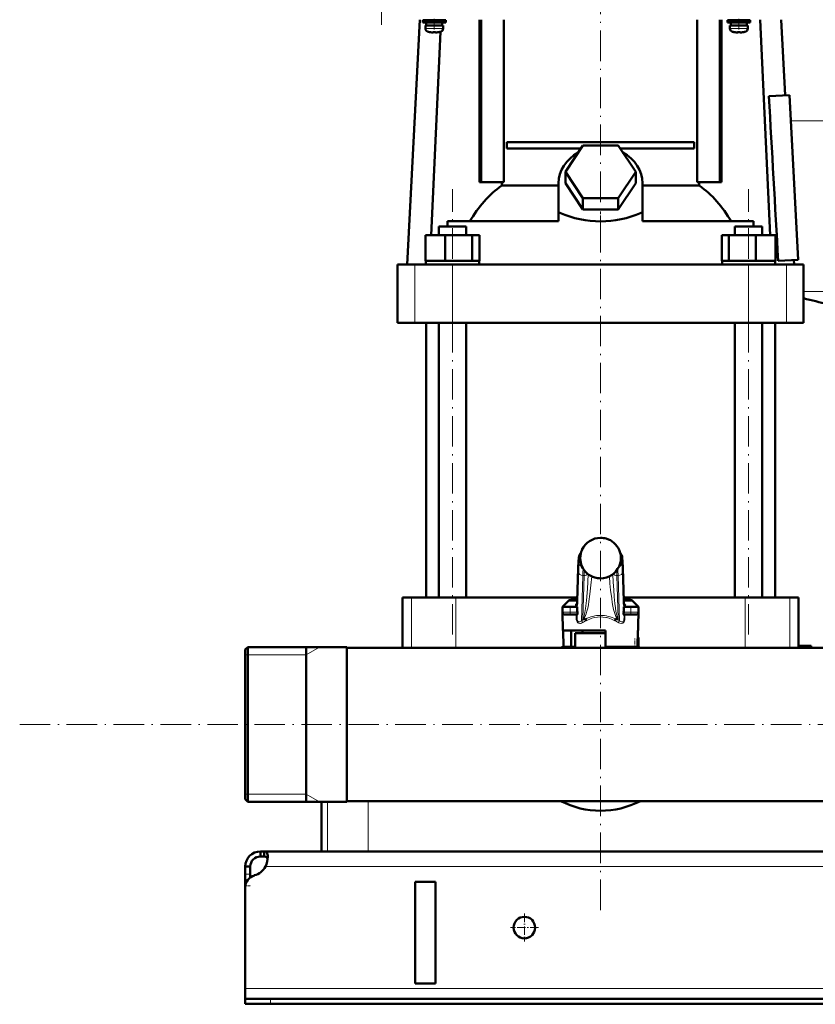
# Model space of a CAD drawing. Extents: x -1351 to 1763, y -1300 to 612.
# Tile 34 of 81: x -427 to -114, y -276 to 112. Entities that reach past the tile are written whole.
import ezdxf

# ---------------------------------------------------------------- set-up
doc = ezdxf.new("R2010")
doc.units = 0
doc.linetypes.add('DASHDOT', pattern=[18.5, 12, -3, 0.5, -3])

msp = doc.modelspace()

# ---------------------------------------------------------------- linework, layer by layer
at = {"color": 7, "linetype": 'DASHDOT', "lineweight": 18}
for p, q in [((-284.69, 302.1), (-284.69, 110.05)), ((-198.4, 40.28), (-198.4, 118.6)), ((-256.73, -130.03), (-256.73, 45.29)), ((-140.06, -130.03), (-140.06, 45.29)), ((-198.4, -238.53), (-198.4, 38.79)), ((-427.25, -165.42), (638.95, -165.42))]:
    msp.add_line(p, q, dxfattribs=at)
at = {"color": 7, "lineweight": 50}
for p, q in [((-269.59, 112.08), (-274.64, 15.68)), ((-263.9, 111.83), (-268.4, 111.83)), ((-268.4, 111.03), (-268.4, 111.83)), ((-263.9, 111.03), (-268.4, 111.03)), ((-267.4, 109.73), (-263.9, 109.73)), ((-267.4, 108.6), (-267.4, 109.73)), ((-263.9, 110.93), (-267.05, 110.93)), ((-267.05, 109.83), (-267.05, 110.93)), ((-263.9, 109.83), (-267.05, 109.83)), ((-265.9, 111.83), (-265.9, 112.08)), ((-265.9, 110.93), (-265.9, 111.03)), ((-265.9, 109.73), (-265.9, 109.83)), ((-263.9, 111.83), (-259.4, 111.83)), ((-263.9, 111.03), (-259.4, 111.03)), ((-260.75, 110.93), (-263.9, 110.93)), ((-260.75, 109.83), (-263.9, 109.83)), ((-260.4, 109.73), (-263.9, 109.73)), ((-261.9, 112.08), (-261.9, 111.83)), ((-261.9, 111.03), (-261.9, 110.93)), ((-261.9, 109.83), (-261.9, 109.73)), ((-261.36, 109.83), (-261.37, 109.73)), ((-261.31, 111.03), (-261.31, 110.93)), ((-261.26, 112.08), (-261.27, 111.83)), ((-260.75, 110.93), (-260.75, 109.83)), ((-260.4, 108.6), (-260.4, 109.73)), ((-259.4, 111.03), (-259.4, 111.83)), ((-246.08, 48.08), (-246.08, 112.08)), ((-245.37, 48.08), (-245.37, 112.08)), ((-236.52, 48.08), (-236.52, 112.08)), ((-160.28, 112.08), (-160.28, 48.08)), ((-151.42, 48.08), (-151.42, 112.08)), ((-150.72, 112.08), (-150.72, 48.08)), ((-143.9, 111.83), (-148.4, 111.83)), ((-148.4, 111.03), (-148.4, 111.83)), ((-143.9, 111.03), (-148.4, 111.03)), ((-147.4, 109.73), (-143.9, 109.73)), ((-147.4, 108.6), (-147.4, 109.73)), ((-143.9, 110.93), (-147.05, 110.93)), ((-147.05, 109.83), (-147.05, 110.93)), ((-143.9, 109.83), (-147.05, 109.83)), ((-145.9, 111.83), (-145.9, 112.08)), ((-145.9, 110.93), (-145.9, 111.03)), ((-145.9, 109.73), (-145.9, 109.83)), ((-139.4, 111.83), (-143.9, 111.83)), ((-139.4, 111.03), (-143.9, 111.03)), ((-140.75, 110.93), (-143.9, 110.93)), ((-140.75, 109.83), (-143.9, 109.83)), ((-140.4, 109.73), (-143.9, 109.73)), ((-141.9, 112.08), (-141.9, 111.83)), ((-141.9, 111.03), (-141.9, 110.93)), ((-141.9, 109.83), (-141.9, 109.73)), ((-140.75, 110.93), (-140.75, 109.83)), ((-140.4, 108.6), (-140.4, 109.73)), ((-139.4, 111.03), (-139.4, 111.83)), ((-135.54, 112.08), (-131.61, 27.18)), ((-127.2, 112.08), (-125.64, 82.31)), ((-265.83, 107.19), (-265.82, 107.2)), ((-261.48, 107.31), (-265.19, 27.18)), ((-264.4, 107.2), (-264.4, 107.05)), ((-263.4, 107.2), (-263.4, 107.05)), ((-261.98, 107.2), (-261.97, 107.19)), ((-145.83, 107.19), (-145.82, 107.2)), ((-144.4, 107.2), (-144.4, 107.05)), ((-143.4, 107.2), (-143.4, 107.05)), ((-141.98, 107.2), (-141.97, 107.19)), ((-132.1, 81.97), (-123.99, 82.39)), ((-123.99, 82.39), (-120.59, 17.48)), ((-235.26, 63.83), (-161.54, 63.83)), ((-235.26, 63.83), (-235.26, 61.33)), ((-212.25, 52.18), (-205.33, 62.57)), ((-205.33, 62.57), (-191.47, 62.57)), ((-191.47, 62.57), (-184.54, 52.18)), ((-161.54, 63.83), (-161.54, 61.33)), ((-206.15, 61.33), (-235.26, 61.33)), ((-161.54, 61.33), (-190.64, 61.33)), ((-205.33, 41.78), (-212.25, 52.18)), ((-212.25, 47.68), (-212.25, 52.18)), ((-184.54, 52.18), (-191.47, 41.78)), ((-184.54, 47.68), (-184.54, 52.18)), ((-246.08, 48.08), (-245.37, 48.08)), ((-245.37, 48.08), (-236.52, 48.08)), ((-237.25, 46.8), (-237.25, 48.08)), ((-237.25, 46.8), (-214.9, 46.8)), ((-214.9, 35.99), (-214.9, 47.68)), ((-205.33, 37.28), (-212.25, 47.68)), ((-184.54, 47.68), (-191.47, 37.28)), ((-181.9, 35.99), (-181.9, 47.68)), ((-181.9, 46.8), (-159.55, 46.8)), ((-160.28, 48.08), (-151.42, 48.08)), ((-159.55, 48.08), (-159.55, 46.8)), ((-151.42, 48.08), (-150.72, 48.08)), ((-191.47, 41.78), (-205.33, 41.78)), ((-205.33, 37.28), (-205.33, 41.78)), ((-191.47, 37.28), (-191.47, 41.78)), ((-214.9, 35.99), (-214.9, 35.92)), ((-214.9, 35.99), (-214.46, 35.99)), ((-214.9, 35.92), (-214.46, 35.99)), ((-214.9, 32.68), (-214.9, 35.92)), ((-191.47, 37.28), (-205.33, 37.28)), ((-182.33, 35.99), (-181.9, 35.99)), ((-182.33, 35.99), (-181.9, 35.92)), ((-181.9, 35.92), (-181.9, 35.99)), ((-181.9, 32.68), (-181.9, 35.92)), ((-214.9, 32.68), (-258.66, 32.68)), ((-258.66, 32.68), (-258.66, 30.68)), ((-138.14, 32.68), (-181.9, 32.68)), ((-138.14, 30.68), (-138.14, 32.68)), ((-267.33, 27.18), (-259.57, 27.18)), ((-267.33, 17.18), (-267.33, 27.18)), ((-262.11, 30.68), (-260.54, 30.68)), ((-262.11, 27.18), (-262.11, 30.68)), ((-260.54, 30.68), (-251.35, 30.68)), ((-259.57, 27.18), (-248.98, 27.18)), ((-259.57, 17.18), (-259.57, 27.18)), ((-251.35, 27.18), (-251.35, 30.68)), ((-248.98, 17.18), (-248.98, 27.18)), ((-248.98, 27.18), (-246.14, 27.18)), ((-246.14, 17.18), (-246.14, 27.18)), ((-150.66, 27.18), (-147.82, 27.18)), ((-150.66, 17.18), (-150.66, 27.18)), ((-147.82, 27.18), (-137.22, 27.18)), ((-147.82, 17.18), (-147.82, 27.18)), ((-145.44, 30.68), (-136.26, 30.68)), ((-145.44, 27.18), (-145.44, 30.68)), ((-137.22, 27.18), (-129.47, 27.18)), ((-137.22, 17.18), (-137.22, 27.18)), ((-136.26, 30.68), (-134.68, 30.68)), ((-134.68, 27.18), (-134.68, 30.68)), ((-129.47, 17.18), (-129.47, 27.18)), ((-278.4, 15.68), (-271.61, 15.68)), ((-278.4, -7.32), (-278.4, 15.68)), ((-271.61, 15.68), (-256.74, 15.68)), ((-267.33, 17.18), (-266.53, 17.18)), ((-267.18, 15.68), (-267.18, 17.18)), ((-266.53, 17.18), (-260.37, 17.18)), ((-250.73, 15.68), (-262.73, 15.68)), ((-260.37, 17.18), (-259.57, 17.18)), ((-259.57, 17.18), (-258.48, 17.18)), ((-258.48, 17.18), (-250.07, 17.18)), ((-256.74, 15.68), (-140.06, 15.68)), ((-250.07, 17.18), (-248.98, 17.18)), ((-248.98, 17.18), (-248.69, 17.18)), ((-248.69, 17.18), (-246.28, 17.18)), ((-246.43, 17.18), (-246.14, 17.18)), ((-246.28, 17.18), (-246.28, 15.68)), ((-150.66, 17.18), (-150.36, 17.18)), ((-150.51, 17.18), (-148.11, 17.18)), ((-150.51, 15.68), (-150.51, 17.18)), ((-148.11, 17.18), (-147.82, 17.18)), ((-147.82, 17.18), (-146.73, 17.18)), ((-146.73, 17.18), (-138.32, 17.18)), ((-134.06, 15.68), (-146.06, 15.68)), ((-140.06, 15.68), (-125.19, 15.68)), ((-138.32, 17.18), (-137.22, 17.18)), ((-137.22, 17.18), (-136.42, 17.18)), ((-136.42, 17.18), (-130.27, 17.18)), ((-130.27, 17.18), (-129.47, 17.18)), ((-129.61, 17.18), (-129.61, 15.68)), ((-128.38, 17.07), (-120.59, 17.48)), ((-125.19, 15.68), (-118.4, 15.68)), ((-122.24, 17.4), (-122.15, 15.68)), ((-118.4, -7.32), (-118.4, 15.68)), ((-271.61, -7.32), (-278.4, -7.32)), ((-256.74, -7.32), (-271.61, -7.32)), ((-267.15, -115.42), (-267.15, -7.32)), ((-262.11, -115.42), (-262.11, -7.32)), ((-140.06, -7.32), (-256.74, -7.32)), ((-251.35, -115.42), (-251.35, -7.32)), ((-145.44, -115.42), (-145.44, -7.32)), ((-125.19, -7.32), (-140.06, -7.32)), ((-134.68, -115.42), (-134.68, -7.32)), ((-129.65, -115.42), (-129.65, -7.32)), ((-118.4, -7.32), (-125.19, -7.32)), ((-207.57, -116.9), (-207.17, -103.9)), ((-189.63, -103.9), (-189.23, -116.9)), ((-275.04, -115.42), (-276.4, -115.42)), ((-276.4, -115.42), (-276.4, -135.27)), ((-272.91, -115.42), (-275.04, -115.42)), ((-255.41, -115.42), (-272.91, -115.42)), ((-207.52, -115.42), (-255.41, -115.42)), ((-141.39, -115.42), (-189.27, -115.42)), ((-123.88, -115.42), (-141.39, -115.42)), ((-120.4, -115.42), (-123.88, -115.42)), ((-120.4, -115.42), (-120.4, -134.42)), ((-211.09, -116.86), (-213.4, -119.17)), ((-213.4, -119.17), (-212.15, -119.17)), ((-210.4, -119.17), (-213.4, -119.17)), ((-213.36, -121.19), (-213.4, -119.17)), ((-210.4, -119.17), (-207.58, -119.17)), ((-207.55, -116.42), (-210.03, -116.42)), ((-207.62, -118.03), (-207.57, -116.9)), ((-207.61, -117.82), (-207.62, -117.86)), ((-207.62, -117.86), (-207.62, -117.88)), ((-207.58, -119.17), (-207.58, -120.51)), ((-186.77, -116.42), (-189.24, -116.42)), ((-189.17, -118.03), (-189.23, -116.9)), ((-189.22, -119.17), (-186.4, -119.17)), ((-189.22, -120.51), (-189.22, -119.17)), ((-189.18, -117.86), (-189.19, -117.82)), ((-189.17, -117.88), (-189.18, -117.86)), ((-183.4, -119.17), (-188.75, -119.17)), ((-183.4, -119.17), (-186.4, -119.17)), ((-185.71, -116.86), (-183.4, -119.17)), ((-184.64, -119.17), (-183.4, -119.17)), ((-183.56, -128.42), (-183.4, -119.17)), ((-183.43, -121.19), (-183.4, -119.17)), ((-213.24, -128.42), (-213.36, -121.19)), ((-212.36, -122.17), (-210.4, -122.17)), ((-207.55, -122.17), (-210.4, -122.17)), ((-204.49, -123.92), (-205.18, -123.92)), ((-191.62, -123.92), (-192.31, -123.92)), ((-186.4, -122.17), (-189.25, -122.17)), ((-186.4, -122.17), (-184.43, -122.17)), ((-198.4, -128.42), (-213.24, -128.42)), ((-213.1, -128.42), (-212.99, -134.92)), ((-209.98, -128.42), (-209.98, -134.92)), ((-198.4, -129.42), (-208.4, -129.42)), ((-208.4, -135.27), (-208.4, -129.42)), ((-198.4, -129.42), (-206.4, -129.42)), ((-205.5, -129.42), (-205.5, -128.42)), ((-196.4, -128.42), (-198.4, -128.42)), ((-196.4, -129.42), (-198.4, -129.42)), ((-196.39, -129.42), (-198.4, -129.42)), ((-196.4, -134.92), (-196.4, -128.42)), ((-183.7, -128.42), (-183.81, -134.92)), ((-183.56, -128.42), (-183.7, -128.42)), ((-338.4, -135.96), (-337.4, -134.96)), ((-338.4, -135.96), (-337.4, -134.96)), ((-298.4, -134.96), (-337.4, -134.96)), ((-337.4, -134.96), (-337.4, -150.82)), ((-298.4, -134.96), (-337.4, -134.96)), ((-314.4, -134.96), (-314.4, -192.15)), ((-314.4, -150.82), (-314.4, -134.96)), ((-298.4, -134.96), (-298.4, -150.82)), ((-276.4, -135.27), (-298.4, -135.27)), ((-298.4, -165.42), (-298.4, -135.27)), ((-298.4, -135.27), (-55.35, -135.27)), ((-212.99, -134.92), (-209.98, -134.92)), ((-208.4, -134.92), (-209.98, -134.92)), ((-183.81, -134.92), (-196.4, -134.92)), ((-188.6, -135.27), (-188.6, -134.92)), ((-183.4, -135.19), (-183.4, -131.92)), ((-120.4, -134.42), (-120.43, -135.27)), ((-120.4, -134.42), (-115.4, -134.42)), ((-115.4, -134.42), (-115.4, -135.27)), ((-55.35, -135.27), (-115.4, -135.27)), ((-338.4, -135.96), (-338.4, -151.3)), ((-337.4, -150.82), (-337.4, -195.88)), ((-314.4, -150.82), (-314.4, -192.15)), ((-298.4, -150.82), (-298.4, -195.88)), ((-338.4, -151.3), (-338.4, -194.88)), ((-298.4, -195.57), (-298.4, -165.42)), ((-314.4, -192.15), (-314.4, -195.88)), ((-314.4, -195.88), (-314.4, -192.15)), ((-338.4, -194.88), (-337.4, -195.88)), ((-298.4, -195.88), (-337.4, -195.88)), ((-308.4, -215.42), (-308.4, -195.88)), ((-298.4, -195.57), (541.6, -195.57)), ((-332.4, -215.42), (-332.4, -217.42)), ((-330.86, -215.42), (-332.4, -215.42)), ((-330.86, -215.42), (-330.86, -217.42)), ((574.07, -215.42), (-330.86, -215.42)), ((-306.01, -215.42), (-308.4, -215.42)), ((-290.01, -215.42), (-306.01, -215.42)), ((-106.78, -215.42), (-290.01, -215.42)), ((-330.86, -217.42), (-332.4, -217.42)), ((-338.4, -221.42), (-336.4, -221.42)), ((-338.4, -224.42), (-338.4, -221.42)), ((-338.4, -228.94), (-338.4, -224.42)), ((-336.4, -224.42), (-336.4, -221.42)), ((-336.4, -225.67), (-336.4, -224.42)), ((-271.4, -267.42), (-271.4, -227.42)), ((-263.4, -227.42), (-271.4, -227.42)), ((-263.4, -227.42), (-263.4, -267.42)), ((-338.4, -228.94), (-338.4, -229.67)), ((-338.4, -229.67), (-338.4, -269.42)), ((-263.4, -267.42), (-271.4, -267.42)), ((-338.4, -269.42), (-338.4, -273.42)), ((-338.4, -273.42), (-338.4, -275.42)), ((-338.4, -273.42), (-328.4, -273.42)), ((571.6, -273.42), (-328.4, -273.42)), ((-338.4, -275.42), (-328.4, -275.42)), ((-328.4, -275.42), (571.6, -275.42))]:
    msp.add_line(p, q, dxfattribs=at)
at = {"color": 7, "lineweight": 18}
for p, q in [((-263.9, 108.6), (-267.4, 108.6)), ((-263.87, 108.6), (-263.9, 108.6)), ((-263.87, 108.6), (-260.4, 108.6)), ((-143.9, 108.6), (-147.4, 108.6)), ((-143.87, 108.6), (-143.9, 108.6)), ((-143.87, 108.6), (-140.4, 108.6)), ((-263.9, 107.35), (-266.47, 107.35)), ((-263.87, 107.35), (-263.9, 107.35)), ((-261.33, 107.35), (-263.87, 107.35)), ((-143.9, 107.35), (-146.47, 107.35)), ((-143.87, 107.35), (-143.9, 107.35)), ((-141.33, 107.35), (-143.87, 107.35)), ((-123.46, 72.23), (-38.4, 72.23)), ((-271.61, -7.32), (-271.61, 15.68)), ((-256.74, -7.32), (-256.74, 15.68)), ((-140.06, -7.32), (-140.06, 15.68)), ((-125.19, -7.32), (-125.19, 15.68)), ((-118.4, 5.03), (-38.4, 5.03)), ((-198.4, -91.93), (-198.4, -91.93)), ((-196.13, -92.26), (-196.13, -92.26)), ((-206.38, -99.42), (-206.83, -99.42)), ((-189.96, -99.42), (-190.41, -99.42)), ((-207.17, -103.96), (-207.57, -116.96)), ((-207.17, -103.9), (-207.17, -103.96)), ((-206.83, -101.67), (-206.2, -101.67)), ((-205.71, -103.17), (-205.71, -103.18)), ((-190.59, -101.67), (-189.96, -101.67)), ((-189.23, -116.96), (-189.63, -103.96)), ((-207.58, -120.51), (-207.12, -105.55)), ((-205.37, -106.79), (-205.92, -124.61)), ((-205.4, -123.87), (-204.87, -106.79)), ((-204.87, -106.79), (-205.37, -106.79)), ((-203.21, -106.36), (-203.21, -106.31)), ((-203.21, -106.36), (-203.19, -106.33)), ((-200.68, -107.59), (-200.68, -107.58)), ((-198.4, -107.92), (-198.4, -107.92)), ((-193.59, -106.36), (-193.61, -106.33)), ((-193.59, -106.31), (-193.59, -106.36)), ((-191.42, -106.79), (-191.92, -106.79)), ((-191.92, -106.79), (-191.4, -123.87)), ((-190.88, -124.61), (-191.42, -106.79)), ((-189.68, -105.55), (-189.22, -120.51)), ((-272.91, -115.42), (-272.91, -135.27)), ((-255.41, -115.42), (-255.41, -135.27)), ((-141.39, -115.42), (-141.39, -135.27)), ((-123.88, -115.42), (-123.88, -135.27)), ((-207.57, -116.86), (-211.09, -116.86)), ((-210.4, -121.19), (-210.4, -119.17)), ((-208.4, -119.17), (-208.4, -119.13)), ((-207.66, -118.41), (-207.63, -119.17)), ((-207.57, -116.9), (-207.57, -116.96)), ((-185.71, -116.86), (-189.23, -116.86)), ((-189.16, -119.17), (-189.13, -118.41)), ((-188.4, -119.13), (-188.39, -119.17)), ((-186.4, -121.19), (-186.4, -119.17)), ((-210.4, -121.19), (-213.36, -121.19)), ((-210.4, -121.19), (-207.51, -121.19)), ((-210.4, -121.19), (-210.4, -122.17)), ((-208.02, -123.32), (-208.02, -122.17)), ((-207.66, -122.17), (-207.66, -123.34)), ((-207.66, -123.34), (-207.63, -122.17)), ((-189.28, -121.19), (-186.4, -121.19)), ((-189.17, -122.17), (-189.13, -123.34)), ((-189.13, -123.34), (-189.13, -122.17)), ((-188.78, -122.17), (-188.78, -123.32)), ((-183.43, -121.19), (-186.4, -121.19)), ((-186.4, -122.17), (-186.4, -121.19)), ((-314.4, -138.01), (-309.12, -134.96)), ((-185.3, -135.27), (-184.9, -135.19)), ((-184.9, -135.19), (-184.9, -134.92)), ((-184.9, -135.19), (-184.88, -135.27)), ((-183.4, -135.19), (-184.9, -135.19)), ((-183.76, -131.92), (-183.4, -131.92)), ((-337.4, -138.01), (-338.4, -138.01)), ((-314.4, -138.01), (-337.4, -138.01)), ((-337.4, -192.84), (-338.4, -192.84)), ((-314.4, -192.84), (-337.4, -192.84)), ((-314.4, -192.84), (-309.12, -195.88)), ((-306.01, -195.88), (-306.01, -215.42)), ((-290.01, -195.57), (-290.01, -215.42)), ((-338.4, -224.42), (-336.4, -224.42)), ((573.57, -221.42), (-330.37, -221.42)), ((-338.4, -228.94), (-338.34, -228.94)), ((581.6, -269.42), (-338.4, -269.42)), ((-328.4, -273.42), (-328.4, -275.42))]:
    msp.add_line(p, q, dxfattribs=at)
at = {"color": 7, "linetype": 'DASHDOT', "lineweight": 18, "ltscale": 0.104369}
for p, q in [((-263.9, 108.25), (-263.9, 112.42)), ((-143.9, 108.25), (-143.9, 112.42))]:
    msp.add_line(p, q, dxfattribs=at)
at = {"color": 7, "linetype": 'DASHDOT', "lineweight": 18, "ltscale": 0.000941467}
for p, q in [((-264.9, 107.05), (-264.9, 107.01)), ((-144.9, 107.05), (-144.9, 107.01))]:
    msp.add_line(p, q, dxfattribs=at)
at = {"color": 7, "linetype": 'DASHDOT', "lineweight": 18, "ltscale": 0.000794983}
for p, q in [((-262.9, 107.05), (-262.9, 107.02)), ((-142.9, 107.05), (-142.9, 107.02))]:
    msp.add_line(p, q, dxfattribs=at)
at = {"color": 7, "linetype": 'DASHDOT', "lineweight": 18, "ltscale": 0.15926}
msp.add_line((-198.4, 30.15), (-198.4, 36.52), dxfattribs=at)
at = {"color": 7, "linetype": 'DASHDOT', "lineweight": 18, "ltscale": 0.090015}
for p, q in [((-210.4, -118.87), (-210.4, -122.47)), ((-186.4, -122.47), (-186.4, -118.87))]:
    msp.add_line(p, q, dxfattribs=at)
at = {"color": 7, "linetype": 'DASHDOT', "lineweight": 18, "ltscale": 0.098109}
msp.add_line((-184.9, -135.52), (-184.9, -131.6), dxfattribs=at)
at = {"color": 7, "linetype": 'DASHDOT', "lineweight": 18, "ltscale": 0.012677}
msp.add_line((-185.34, -135.28), (-184.84, -135.18), dxfattribs=at)
at = {"color": 7, "linetype": 'DASHDOT', "lineweight": 18, "ltscale": 0.060001}
msp.add_line((-338.6, -228.94), (-336.2, -228.94), dxfattribs=at)
at = {"color": 7, "linetype": 'DASHDOT', "lineweight": 18, "ltscale": 0.27625}
for p, q in [((-228.4, -239.9), (-228.4, -250.95)), ((-222.87, -245.42), (-233.92, -245.42))]:
    msp.add_line(p, q, dxfattribs=at)
at = {"color": 7, "linetype": 'DASHDOT', "lineweight": 18, "ltscale": 0.060015}
msp.add_line((-328.4, -273.22), (-328.4, -275.62), dxfattribs=at)
at = {"color": 7, "lineweight": 50}
for points in [[(-264.4, 107.05), (-264.4, 107.04), (-264.4, 107.04), (-264.41, 107.04), (-264.43, 107.03), (-264.49, 107.02), (-264.9, 107.05)], [(-263.4, 107.05), (-263.4, 107.04), (-263.39, 107.04), (-263.38, 107.03), (-263.35, 107.03)], [(-263.4, 107.05), (-263.4, 107.04), (-263.39, 107.04), (-263.39, 107.04), (-263.37, 107.03), (-263.32, 107.03), (-263.17, 107.03), (-262.9, 107.05)], [(-144.4, 107.05), (-144.4, 107.04), (-144.4, 107.04), (-144.41, 107.04), (-144.43, 107.03), (-144.49, 107.02), (-144.9, 107.05)], [(-143.4, 107.05), (-143.4, 107.04), (-143.39, 107.04), (-143.38, 107.03), (-143.35, 107.03)], [(-143.4, 107.05), (-143.4, 107.04), (-143.39, 107.04), (-143.39, 107.04), (-143.37, 107.03), (-143.32, 107.03), (-143.17, 107.03), (-142.9, 107.05)], [(-207.17, -103.9), (-207.06, -101.13), (-206.95, -99.8), (-206.86, -99.15), (-206.7, -98.65), (-206.46, -98.24), (-206.14, -97.9)], [(-189.63, -103.9), (-189.74, -101.13), (-189.84, -99.8), (-189.94, -99.15), (-190.1, -98.65), (-190.34, -98.24), (-190.66, -97.9)], [(-208.28, -118.47), (-207.94, -118.31), (-207.75, -118.12), (-207.62, -117.88)], [(-207.51, -121.19), (-207.43, -121.68), (-207.42, -121.89), (-207.45, -122.07), (-207.48, -122.13), (-207.52, -122.17), (-207.55, -122.17)], [(-204.49, -123.92), (-204.44, -123.93), (-204.41, -123.93), (-204.38, -123.95)], [(-192.41, -123.95), (-192.4, -123.94), (-192.38, -123.93), (-192.31, -123.92)], [(-189.25, -122.17), (-189.29, -122.16), (-189.31, -122.14), (-189.35, -122.06), (-189.38, -121.76), (-189.36, -121.58), (-189.28, -121.19)], [(-329.52, -217.55), (-329.54, -217.09), (-329.59, -216.68), (-329.72, -216.21), (-329.92, -215.85), (-330.19, -215.6), (-330.5, -215.46), (-330.86, -215.42)], [(-329.57, -218.36), (-329.7, -217.98), (-329.93, -217.7), (-330.25, -217.51), (-330.65, -217.43), (-330.86, -217.42)], [(-330.37, -221.42), (-330, -220.44), (-329.74, -219.43), (-329.58, -218.46), (-329.52, -217.55)]]:
    msp.add_lwpolyline(points, dxfattribs=at)
at = {"color": 7, "lineweight": 18}
for points in [[(-206.83, -99.42), (-206.84, -99.43), (-206.85, -99.43), (-206.86, -99.45), (-206.88, -99.49), (-206.91, -99.63), (-206.96, -100), (-207.06, -101.29), (-207.17, -103.96)], [(-189.63, -103.96), (-189.75, -101), (-189.83, -100.07), (-189.89, -99.62), (-189.92, -99.49), (-189.94, -99.44), (-189.95, -99.43), (-189.96, -99.42), (-189.96, -99.42)], [(-207.12, -105.55), (-207.02, -103.15), (-206.96, -102.29), (-206.88, -101.74), (-206.86, -101.7), (-206.85, -101.68), (-206.84, -101.67), (-206.83, -101.67)], [(-191.42, -106.79), (-191.52, -104.82), (-191.57, -104.1)], [(-189.96, -101.67), (-189.95, -101.68), (-189.95, -101.68), (-189.94, -101.69), (-189.93, -101.72), (-189.86, -102.12), (-189.78, -103.11), (-189.68, -105.55)], [(-205.4, -123.87), (-205.34, -123.86), (-205.21, -123.74), (-205.01, -123.32), (-204.79, -122.57), (-204.55, -121.35), (-204.31, -119.78), (-203.94, -116.58), (-203.55, -112.05), (-203.21, -106.36)], [(-201.87, -107.13), (-202.17, -110.64), (-202.55, -114.1), (-202.96, -116.95), (-203.19, -118.32), (-203.45, -119.61), (-203.74, -120.82), (-204.05, -121.9), (-204.29, -122.57), (-204.54, -123.14), (-204.74, -123.48), (-204.94, -123.74), (-205.18, -123.92)], [(-191.62, -123.92), (-191.79, -123.8), (-191.96, -123.62), (-192.17, -123.29), (-192.38, -122.87), (-192.66, -122.15), (-192.93, -121.31), (-193.23, -120.12), (-193.51, -118.82), (-193.77, -117.35), (-194.01, -115.81), (-194.42, -112.61), (-194.7, -109.88), (-194.93, -107.13)], [(-193.59, -106.36), (-193.42, -109.43), (-193.22, -112.42), (-192.99, -115.21), (-192.73, -117.79), (-192.53, -119.5), (-192.31, -120.98), (-192.03, -122.44), (-191.89, -122.98), (-191.76, -123.38), (-191.64, -123.66), (-191.52, -123.82), (-191.44, -123.86), (-191.4, -123.87)], [(-207.57, -116.96), (-207.61, -117.98), (-207.66, -118.38), (-207.66, -118.41)], [(-189.13, -118.41), (-189.15, -118.35), (-189.17, -118.11), (-189.23, -116.96)], [(-205.44, -125.3), (-205.87, -125.51), (-206.3, -125.63), (-206.57, -125.65), (-206.84, -125.61), (-207.11, -125.52), (-207.37, -125.35), (-207.63, -125.05), (-207.79, -124.73), (-207.96, -124.09), (-208.02, -123.32)], [(-208.02, -123.32), (-207.73, -123.33), (-207.67, -123.34), (-207.67, -123.34), (-207.66, -123.34)], [(-207.66, -123.34), (-207.65, -123.74), (-207.61, -124.12), (-207.51, -124.47), (-207.39, -124.72), (-207.23, -124.9), (-207.08, -125), (-206.91, -125.04), (-206.65, -125.03), (-206.4, -124.94), (-206.15, -124.79), (-205.92, -124.61)], [(-198.4, -123.11), (-199.55, -123.17), (-200.7, -123.35), (-201.84, -123.64), (-202.4, -123.84), (-203.5, -124.31), (-204.03, -124.58)], [(-192.77, -124.58), (-193.86, -124.05), (-194.97, -123.64), (-196.08, -123.35), (-196.37, -123.29), (-197.53, -123.14), (-198.4, -123.11)], [(-188.78, -123.32), (-188.85, -124.19), (-188.99, -124.69), (-189.15, -125.01), (-189.39, -125.31), (-189.65, -125.5), (-189.92, -125.61), (-190.32, -125.64), (-190.74, -125.57), (-191.23, -125.37), (-191.35, -125.3)], [(-190.88, -124.61), (-190.63, -124.81), (-190.37, -124.95), (-190.1, -125.03), (-189.88, -125.04), (-189.68, -124.98), (-189.5, -124.84), (-189.36, -124.64), (-189.24, -124.33), (-189.17, -123.97), (-189.13, -123.34)], [(-188.78, -123.32), (-189.1, -123.33), (-189.13, -123.34), (-189.13, -123.34), (-189.13, -123.34)]]:
    msp.add_lwpolyline(points, dxfattribs=at)
at = {"color": 7, "lineweight": 50}
msp.add_circle((-228.4, -245.42), 4.25, dxfattribs=at)
for centre, radius, start, end in [((-266.1, 108.6), 1.3, 180, 253.3985), ((-261.7, 108.6), 1.3, 286.6016, 360), ((-146.1, 108.6), 1.3, 180, 253.3985), ((-141.7, 108.6), 1.3, 286.6016, 360), ((-263.9, 115.98), 9, 253.3985, 257.6222), ((-263.9, 115.98), 8.99, 257.6503, 263.6107), ((-263.9, 115.98), 8.99, 257.6503, 263.6107), ((-264.44, 111.06), 4.04, 263.5178, 266.839), ((-263.9, 117.09), 9.9, 267.106, 269.9999), ((-263.9, 117.09), 9.9, 267.106, 269.9999), ((-263.9, 117.09), 9.9, 269.9998, 272.8943), ((-263.9, 117.09), 9.9, 269.9998, 272.8943), ((-263.32, 110.6), 3.58, 272.1823, 275.7449), ((-263.9, 115.98), 8.99, 276.3897, 282.3492), ((-263.9, 115.98), 8.99, 276.3893, 282.3497), ((-263.9, 115.98), 9, 282.3778, 286.6016), ((-143.9, 115.98), 9, 253.3985, 257.6222), ((-143.9, 115.98), 8.99, 257.6503, 263.6107), ((-143.9, 115.98), 8.99, 257.6503, 263.6107), ((-144.44, 111.06), 4.04, 263.5178, 266.839), ((-143.9, 117.09), 9.9, 267.106, 269.9999), ((-143.9, 117.09), 9.9, 267.106, 269.9999), ((-143.9, 117.09), 9.9, 269.9998, 272.8943), ((-143.9, 117.09), 9.9, 269.9998, 272.8943), ((-143.32, 110.6), 3.58, 272.1823, 275.7449), ((-143.9, 115.98), 8.99, 276.3897, 282.3492), ((-143.9, 115.98), 8.99, 276.3893, 282.3497), ((-143.9, 115.98), 9, 282.3778, 286.6016), ((-128536.14, -7303.23), 128616.25, 3.2628023, 3.2917587), ((-38.4, 312.23), 320, 255.5224, 259.0714), ((-198.4, -99.93), 8, 89.9705, 155.9552), ((-198.4, -99.95), 8.02, 73.5878, 89.9927), ((-198.39, -99.93), 8, 24.0394, 73.6004), ((-198.39, -99.92), 8, 156.0284, 203.9971), ((-203.88, -97.48), 2, 155.9889, 156.0275), ((-192.92, -97.48), 2, 23.9725, 24.0111), ((-198.4, -99.92), 8, 336.0028, 23.9716), ((-198.4, -99.92), 8, 204.0405, 253.4621), ((-198.4, -99.92), 8, 269.9786, 335.9524), ((-198.4, -99.92), 7.99, 253.4304, 270.0144), ((-210.03, -117.92), 1.5, 90, 135.0001), ((-186.77, -117.92), 1.5, 45, 90), ((-212.36, -121.17), 1, 181, 270), ((-204.05, -120.52), 3.53, 179.9035, 191.0163), ((-205.2, -123.51), 0.412, 241.0787, 272.9093), ((-206.4, -125.51), 2.55, 21.3992, 37.6554), ((-190.39, -125.51), 2.56, 142.3589, 158.587), ((-191.6, -123.51), 0.412, 267.1011, 298.9205), ((-192.75, -120.52), 3.53, 348.9837, 0.0965), ((-184.43, -121.17), 1, 270, 359), ((-184.9, -131.92), 1.5, 0, 39.45), ((-198.4, -165.42), 34, 115.416, 117.531), ((-198.4, -165.42), 34, 115.4159, 117.5309), ((-198.4, -165.42), 34, 62.469, 63.8211), ((-198.4, -165.42), 34, 62.4691, 63.8211), ((-184.9, -135.19), 1.5, 356.9508, 360), ((-198.4, -165.42), 34, 242.4699, 297.5301), ((-198.4, -165.42), 34, 242.4699, 297.5301), ((-332.4, -221.42), 6, 90, 180), ((-332.4, -221.42), 4, 90, 180), ((-333.4, -229.67), 5, 105.0849, 180), ((-336.52, -218.08), 7, 285.0849, 331.513)]:
    msp.add_arc(centre, radius, start, end, dxfattribs=at)
at = {"color": 7, "lineweight": 18}
for centre, radius, start, end in [((-198.4, -99.93), 8, 89.9649, 155.9372), ((-198.4, -99.96), 8.02, 73.5462, 89.9904), ((-198.39, -99.93), 7.99, 24.0436, 73.5637), ((-198.39, -99.92), 8, 156.0287, 179.9997), ((-198.4, -99.92), 8, 0.0024, 23.9698), ((-198.43, -99.93), 7.97, 179.9852, 184.4144), ((-198.4, -99.92), 8, 184.4035, 203.9729), ((-198.4, -99.92), 8, 336.0013, 0.0052), ((-198.41, -99.92), 7.99, 204.0462, 253.466), ((-198.39, -99.92), 8, 269.9715, 335.9382), ((-137.15, -108.98), 67.76, 176.4224, 178.1498), ((-198.4, -99.91), 8.01, 253.4962, 270.004), ((-259.64, -108.98), 67.75, 1.8502, 3.5779), ((-204.95, -119.41), 3.46, 164.2607, 175.3693), ((-204.78, -119.57), 3.67, 139.6506, 162.6124), ((-205.82, -118.28), 1.85, 167.3382, 179.2486), ((-205.92, -118.29), 1.75, 179.0325, 184.0075), ((-192, -119.56), 3.65, 17.3191, 40.3999), ((-190.98, -118.28), 1.85, 0.7514, 12.6618), ((-190.88, -118.29), 1.75, 355.9925, 0.9676), ((-191.95, -119.43), 3.57, 4.8309, 15.6239), ((-198.4, -138.34), 15.65, 112.9071, 118.7129), ((-198.4, -138.34), 15.65, 61.2871, 67.0929), ((-197.92, -138.24), 14.96, 114.0948, 120.1875), ((-198.85, -138.2), 14.92, 59.8532, 65.964)]:
    msp.add_arc(centre, radius, start, end, dxfattribs=at)
at = {"color": 7, "lineweight": 50}
for centre, major_axis, ratio, start_param, end_param in [((-198.4, 47.68), (16.5, 0), 0.866025, 2.133116, 3.141593), ((-198.4, 47.68), (16.5, 0), 0.866025, 0, 1.008477), ((-216.06, 8.34), (0, -45.33), 0.882948, 3.699479, 4.145773), ((-180.7, 8.39), (0.14, -45.28), 0.882951, 2.134136, 2.580766), ((-198.39, 150.83), (-0.02, -118.16), 0.577492, 6.04561, 6.283258), ((-198.46, 151.84), (0.09, -119.18), 0.575043, 6.282729, 6.519362), ((-187.83, -117.48), (1.35, 0.36), 0.735808, 3.171103, 3.997135)]:
    msp.add_ellipse(centre, major_axis=major_axis, ratio=ratio, start_param=start_param, end_param=end_param, dxfattribs=at)
at = {"color": 7, "lineweight": 18}
for centre, major_axis, ratio, start_param, end_param in [((-204.84, -99.42), (0, -2), 0.999534, 3.852299, 4.712389), ((-191.96, -99.42), (0, 2), 0.999534, 4.712389, 5.572535), ((-205.09, -101.67), (0, -1.75), 0.999534, 4.712389, 5.964241), ((-205.09, -114.88), (0, -11.45), 0.035255, 3.486466, 3.928659), ((-191.71, -101.67), (0, 1.75), 0.999534, 3.460428, 4.712389), ((-191.63, -103.96), (2, 0.06), 0.706942, 6.239994, 6.283312), ((-205.37, -105.55), (1.75, -0.05), 0.706942, 3.184784, 4.733985), ((-204.87, -105.55), (1.75, -0.05), 0.706942, 4.733985, 5.780559), ((-191.92, -105.55), (1.75, 0.05), 0.706942, 3.644089, 4.690793), ((-191.42, -105.55), (1.75, 0.05), 0.706942, 4.690793, 6.239994), ((-209.06, -118.14), (1.4, -0.06), 0.793794, 5.238889, 6.233122), ((-209.06, -118.41), (1.4, 0.06), 0.806192, 5.490007, 6.231547), ((-205.68, -118.42), (0, -2), 0.999534, 4.467424, 4.629996), ((-191.23, -116.96), (2, 0.06), 0.706942, 6.239994, 6.28376), ((-191.12, -118.42), (0, 2), 0.999534, 4.794782, 4.957353), ((-187.73, -118.14), (1.4, 0.06), 0.793794, 3.191656, 4.185889), ((-187.73, -118.41), (1.4, -0.06), 0.806192, 3.193231, 3.934771), ((-199.15, -136.95), (-4.89, -13.75), 0.916114, 3.456304, 3.909859), ((-197.64, -136.95), (4.89, -13.75), 0.916114, 2.373327, 2.826882), ((-205.92, -125.32), (0.48, -0.877), 0.433048, 1.357244, 2.239737), ((-190.88, -125.32), (-0.48, -0.877), 0.433048, 4.043448, 4.925941)]:
    msp.add_ellipse(centre, major_axis=major_axis, ratio=ratio, start_param=start_param, end_param=end_param, dxfattribs=at)

doc.saveas('drawing.dxf')
